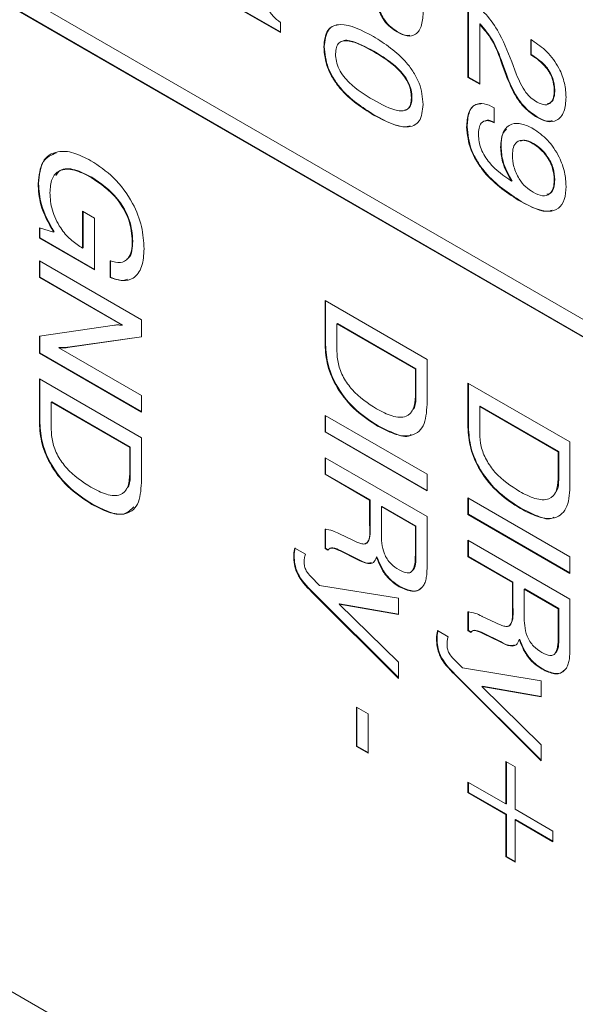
# Model space of a CAD drawing. Header units: millimetres. Extents: x 22 to 278, y 61 to 167.
# Tile 128 of 148: x 257.45 to 261.31, y 102.76 to 109.58. Entities that reach past the tile are written whole.
import ezdxf

# ---------------------------------------------------------------- set-up
doc = ezdxf.new("R2010")
doc.units = ezdxf.units.MM
doc.layers.get('0').update_dxf_attribs({"lineweight": 15})

msp = doc.modelspace()

# ---------------------------------------------------------------- linework, layer by layer
for p, q in [((239.5246, 120.104), (264.5209, 105.674)), ((264.5209, 105.5515), (239.5246, 119.9815)), ((264.5244, 105.5535), (239.5282, 119.9835)), ((239.5246, 113.1634), (264.5209, 98.7334)), ((259.2611, 109.4866), (258.5812, 109.8791)), ((259.2611, 109.4907), (258.5847, 109.8812)), ((260.5611, 109.1758), (260.5611, 109.7097)), ((260.5646, 109.1779), (260.5646, 109.7077)), ((259.2611, 109.5571), (259.2611, 109.4866)), ((260.6462, 109.5462), (260.6426, 109.5442)), ((260.6426, 109.5442), (260.6426, 109.1287)), ((260.0735, 109.4928), (260.07, 109.4907)), ((259.5656, 109.389), (259.562, 109.387)), ((260.9962, 109.4376), (261.008, 109.4308)), ((260.9962, 109.3329), (260.9962, 109.4376)), ((260.9997, 109.3349), (260.9997, 109.4355)), ((259.9094, 109.3572), (259.9058, 109.3552)), ((260.9997, 109.3349), (260.9962, 109.3329)), ((261.0041, 109.3283), (260.9962, 109.3329)), ((261.0077, 109.3304), (260.9997, 109.3349)), ((261.0077, 109.3304), (261.0041, 109.3283)), ((260.8003, 109.2726), (260.7968, 109.2706)), ((260.8259, 109.1886), (260.7968, 109.2706)), ((260.8295, 109.1907), (260.8003, 109.2726)), ((260.8642, 109.2835), (260.8958, 109.2)), ((260.5646, 109.1779), (260.5611, 109.1758)), ((260.6426, 109.1287), (260.5611, 109.1758)), ((260.6426, 109.1328), (260.5646, 109.1779)), ((260.8295, 109.1907), (260.8259, 109.1886)), ((260.173, 109.0376), (260.1694, 109.0355)), ((261.1629, 109.0898), (261.1594, 109.0877)), ((260.7424, 108.9665), (260.7424, 108.8618)), ((259.9094, 108.9176), (259.9058, 108.9155)), ((261.0429, 108.9017), (261.0394, 108.8997)), ((260.5555, 108.8342), (260.552, 108.8322)), ((260.7912, 108.6957), (260.7877, 108.6936)), ((261.0153, 108.7188), (261.0118, 108.7167)), ((257.5857, 108.4421), (257.5821, 108.4401)), ((257.9533, 108.4854), (257.9497, 108.4834)), ((260.867, 108.4589), (260.8635, 108.4569)), ((261.1629, 108.4677), (261.1594, 108.4657)), ((260.9302, 108.3178), (260.9267, 108.3157)), ((257.8904, 108.2495), (257.972, 108.2024)), ((257.8904, 107.9942), (257.8904, 108.2495)), ((257.8939, 107.9963), (257.8939, 108.2475)), ((257.972, 108.2024), (257.972, 107.8424)), ((257.5912, 108.0622), (257.5912, 108.1352)), ((257.5912, 108.1352), (257.6898, 108.1035)), ((257.5947, 108.0643), (257.5947, 108.134)), ((257.6933, 108.1055), (257.6898, 108.1035)), ((257.5947, 108.0643), (257.5912, 108.0622)), ((257.972, 107.8424), (257.5912, 108.0622)), ((257.972, 107.8465), (257.5947, 108.0643)), ((258.2384, 108.0423), (258.2349, 108.0402)), ((257.8816, 107.9993), (257.8904, 107.9942)), ((257.8939, 107.9963), (257.8904, 107.9942)), ((257.5912, 107.9052), (258.2983, 107.497)), ((257.5912, 107.7901), (257.5912, 107.9052)), ((257.5947, 107.7921), (257.5947, 107.9032)), ((258.0807, 107.7901), (258.0807, 107.9053)), ((258.0843, 107.7921), (258.0843, 107.9073)), ((257.5947, 107.7921), (257.5912, 107.7901)), ((258.1643, 107.4592), (257.5912, 107.7901)), ((258.1679, 107.4612), (257.5947, 107.7921)), ((258.0843, 107.7921), (258.0807, 107.7901)), ((259.5711, 107.6311), (260.2782, 107.2229)), ((259.5711, 107.3244), (259.5711, 107.6311)), ((259.5746, 107.3265), (259.5746, 107.6291)), ((258.2983, 107.497), (258.2983, 107.3791)), ((259.6562, 107.4709), (259.6527, 107.4689)), ((260.1966, 107.1549), (259.6527, 107.4689)), ((259.6527, 107.4689), (259.6527, 107.2822)), ((260.2002, 107.1569), (259.6562, 107.4709)), ((257.5912, 107.3834), (258.112, 107.4608)), ((258.1679, 107.4612), (258.1643, 107.4592)), ((257.5912, 107.2666), (257.5912, 107.3834)), ((257.5947, 107.2687), (257.5947, 107.3839)), ((258.2983, 107.3791), (257.7847, 107.3049)), ((258.2983, 107.3806), (257.7882, 107.307)), ((257.5947, 107.2687), (257.5912, 107.2666)), ((258.2983, 106.8584), (257.5912, 107.2666)), ((258.2983, 106.8625), (257.5947, 107.2687)), ((257.7287, 107.3065), (257.7252, 107.3044)), ((257.7252, 107.3044), (258.2983, 106.9736)), ((257.7882, 107.307), (257.7847, 107.3049)), ((259.5746, 107.3265), (259.5711, 107.3244)), ((260.2782, 107.2229), (260.2782, 106.9118)), ((260.2002, 107.1569), (260.1966, 107.1549)), ((260.1966, 106.9682), (260.1966, 107.1549)), ((260.2002, 106.9703), (260.2002, 107.1569)), ((257.5912, 107.0887), (258.2983, 106.6805)), ((257.5912, 106.782), (257.5912, 107.0887)), ((257.5947, 106.784), (257.5947, 107.0866)), ((260.5611, 107.0596), (261.2682, 106.6514)), ((260.5611, 106.7529), (260.5611, 107.0596)), ((260.5646, 106.755), (260.5646, 107.0576)), ((257.6763, 106.9285), (257.6728, 106.9264)), ((257.6728, 106.9264), (257.6728, 106.7398)), ((258.2167, 106.6124), (257.6728, 106.9264)), ((258.2203, 106.6144), (257.6763, 106.9285)), ((258.2983, 106.9736), (258.2983, 106.8584)), ((260.2002, 106.9703), (260.1966, 106.9682)), ((260.6462, 106.8994), (260.6426, 106.8974)), ((261.1866, 106.5834), (260.6426, 106.8974)), ((260.6426, 106.8974), (260.6426, 106.7107)), ((261.1901, 106.5854), (260.6462, 106.8994)), ((259.5711, 106.8355), (260.2782, 106.4273)), ((259.5711, 106.7204), (259.5711, 106.8355)), ((259.5746, 106.7224), (259.5746, 106.8335)), ((257.5947, 106.784), (257.5912, 106.782)), ((259.5746, 106.7224), (259.5711, 106.7204)), ((260.2782, 106.3122), (259.5711, 106.7204)), ((260.2782, 106.3162), (259.5746, 106.7224)), ((259.9385, 106.7636), (259.935, 106.7615)), ((260.5646, 106.755), (260.5611, 106.7529)), ((258.2983, 106.6805), (258.2983, 106.3693)), ((261.2682, 106.6514), (261.2682, 106.3403)), ((258.2203, 106.6144), (258.2167, 106.6124)), ((258.2167, 106.4258), (258.2167, 106.6124)), ((258.2203, 106.4278), (258.2203, 106.6144)), ((261.1901, 106.5854), (261.1866, 106.5834)), ((261.1866, 106.3967), (261.1866, 106.5834)), ((261.1901, 106.3988), (261.1901, 106.5854)), ((259.5711, 106.4272), (259.5711, 106.5424)), ((259.5711, 106.5424), (260.2782, 106.1342)), ((259.5746, 106.4293), (259.5746, 106.5404)), ((258.2203, 106.4278), (258.2167, 106.4258)), ((259.5746, 106.4293), (259.5711, 106.4272)), ((259.8793, 106.2493), (259.5711, 106.4272)), ((259.8829, 106.2513), (259.5746, 106.4293)), ((260.2782, 106.4273), (260.2782, 106.3122)), ((261.1901, 106.3988), (261.1866, 106.3967)), ((259.8829, 106.2513), (259.8793, 106.2493)), ((259.8793, 106.0776), (259.8793, 106.2493)), ((259.8829, 106.0796), (259.8829, 106.2513)), ((260.5611, 106.264), (261.2682, 105.8558)), ((260.5611, 106.1489), (260.5611, 106.264)), ((260.5646, 106.1509), (260.5646, 106.262)), ((257.9586, 106.2211), (257.9551, 106.2191)), ((259.9645, 106.2054), (259.9609, 106.2034)), ((259.9609, 106.2034), (259.9609, 106.0221)), ((260.1966, 106.0673), (259.9609, 106.2034)), ((260.2002, 106.0693), (259.9645, 106.2054)), ((260.9285, 106.1921), (260.925, 106.19)), ((260.2782, 106.1342), (260.2782, 105.8214)), ((260.5646, 106.1509), (260.5611, 106.1489)), ((261.2682, 105.7407), (260.5611, 106.1489)), ((261.2682, 105.7448), (260.5646, 106.1509)), ((259.5711, 105.9143), (259.5711, 106.0471)), ((259.5746, 105.9163), (259.5746, 106.0491)), ((259.8829, 106.0796), (259.8793, 106.0776)), ((260.2002, 106.0693), (260.1966, 106.0673)), ((260.1966, 105.886), (260.1966, 106.0673)), ((260.2002, 105.8881), (260.2002, 106.0693)), ((259.6673, 106.0166), (259.6703, 106.0149)), ((259.6703, 106.0149), (259.764, 105.9704)), ((260.5611, 105.8558), (260.5611, 105.9709)), ((260.5611, 105.9709), (261.2682, 105.5627)), ((260.5646, 105.8578), (260.5646, 105.9689)), ((259.3606, 105.9161), (259.4344, 105.8735)), ((259.5746, 105.9163), (259.5711, 105.9143)), ((259.5911, 105.9028), (259.5711, 105.9143)), ((259.5938, 105.9053), (259.5746, 105.9163)), ((259.6782, 105.8988), (259.6747, 105.8967)), ((259.7969, 105.8404), (259.6782, 105.8988)), ((259.3571, 105.8627), (259.3535, 105.8606)), ((259.7934, 105.8383), (259.6747, 105.8967)), ((259.7969, 105.8404), (259.7934, 105.8383)), ((259.9299, 105.8557), (259.9264, 105.8536)), ((260.2002, 105.8881), (260.1966, 105.886)), ((260.5646, 105.8578), (260.5611, 105.8558)), ((260.8693, 105.6778), (260.5611, 105.8558)), ((260.8728, 105.6799), (260.5646, 105.8578)), ((261.2682, 105.8558), (261.2682, 105.7407)), ((259.4722, 105.719), (259.5334, 105.6575)), ((259.5334, 105.6575), (260.0788, 105.5689)), ((260.0888, 105.6509), (260.0853, 105.6489)), ((260.8728, 105.6799), (260.8693, 105.6778)), ((260.8693, 105.5061), (260.8693, 105.6778)), ((260.8728, 105.5081), (260.8728, 105.6799)), ((260.9544, 105.6339), (260.9509, 105.6319)), ((260.9509, 105.6319), (260.9509, 105.4506)), ((261.1866, 105.4958), (260.9509, 105.6319)), ((261.1901, 105.4978), (260.9544, 105.6339)), ((259.4829, 105.6134), (259.4793, 105.6113)), ((260.0788, 105.014), (259.4793, 105.6113)), ((260.0788, 105.0196), (259.4829, 105.6134)), ((260.0788, 105.5689), (260.0788, 105.4568)), ((261.2682, 105.5627), (261.2682, 105.25)), ((259.6718, 105.5305), (259.6683, 105.5284)), ((260.0788, 105.4568), (259.6683, 105.5284)), ((259.6683, 105.5284), (260.0788, 105.1261)), ((260.0788, 105.4595), (259.6718, 105.5305)), ((260.8728, 105.5081), (260.8693, 105.5061)), ((261.1901, 105.4978), (261.1866, 105.4958)), ((261.1866, 105.3146), (261.1866, 105.4958)), ((261.1901, 105.3166), (261.1901, 105.4978)), ((260.5611, 105.3428), (260.5611, 105.4756)), ((260.5646, 105.3448), (260.5646, 105.4777)), ((260.6572, 105.4451), (260.6602, 105.4434)), ((260.6602, 105.4434), (260.754, 105.3989)), ((260.347, 105.2912), (260.3435, 105.2891)), ((260.3506, 105.3446), (260.4244, 105.302)), ((260.5646, 105.3448), (260.5611, 105.3428)), ((260.581, 105.3313), (260.5611, 105.3428)), ((260.5837, 105.3338), (260.5646, 105.3448)), ((260.6681, 105.3273), (260.6646, 105.3252)), ((260.7833, 105.2668), (260.6646, 105.3252)), ((260.7868, 105.2689), (260.6681, 105.3273)), ((260.9198, 105.2842), (260.9163, 105.2822)), ((261.1901, 105.3166), (261.1866, 105.3146)), ((260.7868, 105.2689), (260.7833, 105.2668)), ((260.0788, 105.1261), (260.0788, 105.014)), ((260.4622, 105.1475), (260.5234, 105.086)), ((260.5234, 105.086), (261.0687, 104.9974)), ((260.4728, 105.0419), (260.4693, 105.0399)), ((261.0687, 104.4426), (260.4693, 105.0399)), ((261.0687, 104.4481), (260.4728, 105.0419)), ((261.0788, 105.0794), (261.0752, 105.0774)), ((260.6618, 104.959), (260.6582, 104.9569)), ((261.0687, 104.8853), (260.6582, 104.9569)), ((260.6582, 104.9569), (261.0687, 104.5546)), ((261.0687, 104.888), (260.6618, 104.959)), ((261.0687, 104.9974), (261.0687, 104.8853)), ((259.7887, 104.8151), (259.8703, 104.768)), ((259.7887, 104.5429), (259.7887, 104.8151)), ((259.7922, 104.545), (259.7922, 104.8131)), ((259.8703, 104.768), (259.8703, 104.4958)), ((259.7922, 104.545), (259.7887, 104.5429)), ((259.8703, 104.4958), (259.7887, 104.5429)), ((259.8703, 104.4999), (259.7922, 104.545)), ((261.0687, 104.5546), (261.0687, 104.4426)), ((260.824, 104.4373), (260.8874, 104.4007)), ((260.824, 104.1442), (260.824, 104.4373)), ((260.8275, 104.1462), (260.8275, 104.4353)), ((260.8874, 104.4007), (260.8874, 104.1076)), ((260.5611, 104.296), (260.824, 104.1442)), ((260.5611, 104.2227), (260.5611, 104.296)), ((260.5646, 104.2247), (260.5646, 104.2939)), ((260.5646, 104.2247), (260.5611, 104.2227)), ((260.824, 104.0709), (260.5611, 104.2227)), ((260.8275, 104.0729), (260.5646, 104.2247)), ((260.8275, 104.1462), (260.824, 104.1442)), ((260.8275, 104.0729), (260.824, 104.0709)), ((260.824, 103.7778), (260.824, 104.0709)), ((260.8275, 103.7798), (260.8275, 104.0729)), ((260.8874, 104.1076), (261.1503, 103.9558)), ((260.891, 104.0363), (260.8874, 104.0343)), ((260.8874, 104.0343), (260.8874, 103.7412)), ((261.1503, 103.8825), (260.8874, 104.0343)), ((261.1503, 103.8866), (260.891, 104.0363)), ((261.1503, 103.9558), (261.1503, 103.8825)), ((260.8275, 103.7798), (260.824, 103.7778)), ((260.8874, 103.7412), (260.824, 103.7778)), ((260.8874, 103.7452), (260.8275, 103.7798))]:
    msp.add_line(p, q)
for points, knots in [([(259.1342, 109.8321), (259.1353, 109.8054), (259.1375, 109.7523), (259.1608, 109.6688), (259.2084, 109.5983), (259.2435, 109.5709), (259.2611, 109.5571)], [0, 0, 0, 0, 0.281056, 0.560319, 0.779649, 1, 1, 1, 1]), ([(260.07, 109.4907), (260.0544, 109.5008), (260.0231, 109.5209), (259.9696, 109.5774), (259.9477, 109.6301), (259.9343, 109.6623)], [0, 0, 0, 0, 0.281418, 0.562234, 1, 1, 1, 1]), ([(260.0735, 109.4928), (260.0579, 109.5028), (260.0267, 109.523), (259.9731, 109.5794), (259.9512, 109.6322), (259.9378, 109.6643)], [0, 0, 0, 0, 0.281418, 0.562234, 1, 1, 1, 1]), ([(260.5666, 109.7065), (260.6034, 109.6821), (260.6769, 109.6332), (260.7884, 109.4795), (260.8354, 109.3579), (260.8642, 109.2835)], [0, 0, 0, 0, 0.279996, 0.559198, 1, 1, 1, 1]), ([(260.251, 109.6358), (260.2494, 109.6022), (260.2463, 109.5351), (260.2066, 109.4698), (260.1407, 109.4561), (260.0936, 109.4792), (260.07, 109.4907)], [0, 0, 0, 0, 0.280903, 0.56016, 0.779706, 1, 1, 1, 1]), ([(259.562, 109.387), (259.5666, 109.4303), (259.5736, 109.4955), (259.6261, 109.5352), (259.7248, 109.5538), (259.8254, 109.5016), (259.9058, 109.4599)], [0, 0, 0, 0, 0.249143, 0.374733, 0.500472, 1, 1, 1, 1]), ([(259.5656, 109.389), (259.5703, 109.4319), (259.5775, 109.4965), (259.6233, 109.5345), (259.6494, 109.5381), (259.6588, 109.5394)], [0, 0, 0, 0, 0.558832, 0.840532, 1, 1, 1, 1]), ([(260.7968, 109.2706), (260.7767, 109.3271), (260.741, 109.4277), (260.6726, 109.5088), (260.6426, 109.5442)], [0, 0, 0, 0, 0.5626058, 1, 1, 1, 1]), ([(260.8003, 109.2726), (260.7802, 109.3292), (260.7446, 109.4298), (260.6761, 109.5108), (260.6462, 109.5462)], [0, 0, 0, 0, 0.5626058, 1, 1, 1, 1]), ([(259.9058, 109.4599), (259.9864, 109.4086), (260.0872, 109.3444), (260.1865, 109.212), (260.2392, 109.1114), (260.2463, 109.038), (260.251, 108.9892)], [0, 0, 0, 0, 0.499613, 0.625369, 0.750951, 1, 1, 1, 1]), ([(260.1594, 109.4692), (260.1539, 109.4677), (260.1294, 109.4612), (260.0979, 109.479), (260.0735, 109.4928)], [0, 0, 0, 0, 0.223995, 1, 1, 1, 1]), ([(259.9058, 108.9155), (259.8253, 108.9669), (259.7244, 109.0313), (259.6256, 109.1643), (259.5734, 109.265), (259.5666, 109.3383), (259.562, 109.387)], [0, 0, 0, 0, 0.4994379, 0.6251797, 0.7507906, 1, 1, 1, 1]), ([(259.9094, 108.9176), (259.8288, 108.969), (259.7279, 109.0333), (259.6291, 109.1663), (259.5769, 109.2671), (259.5701, 109.3403), (259.5656, 109.389)], [0, 0, 0, 0, 0.4994379, 0.6251797, 0.7507906, 1, 1, 1, 1]), ([(259.9058, 109.3552), (259.8488, 109.3866), (259.7775, 109.4259), (259.6994, 109.4322), (259.6666, 109.4192), (259.6465, 109.3863), (259.6446, 109.3548), (259.6436, 109.3391)], [0, 0, 0, 0, 0.4998945, 0.6251522, 0.7500763, 0.8748793, 1, 1, 1, 1]), ([(259.9094, 109.3572), (259.8533, 109.3868), (259.7831, 109.4239), (259.7125, 109.4358), (259.7002, 109.43), (259.6983, 109.4291)], [0, 0, 0, 0, 0.77226, 0.965764, 1, 1, 1, 1]), ([(261.008, 109.4308), (261.0423, 109.4081), (261.1107, 109.3629), (261.1924, 109.2503), (261.2356, 109.1343), (261.2392, 109.0703), (261.241, 109.0382)], [0, 0, 0, 0, 0.280451, 0.559362, 0.779308, 1, 1, 1, 1]), ([(259.6436, 109.3391), (259.6445, 109.3222), (259.6464, 109.2885), (259.6662, 109.2323), (259.6991, 109.1813), (259.7774, 109.0976), (259.8488, 109.0546), (259.9058, 109.0202)], [0, 0, 0, 0, 0.1251067, 0.2499673, 0.374902, 0.5001477, 1, 1, 1, 1]), ([(260.1694, 109.0355), (260.1685, 109.0524), (260.1665, 109.0863), (260.1462, 109.1426), (260.1131, 109.1936), (260.0346, 109.2775), (259.963, 109.3207), (259.9058, 109.3552)], [0, 0, 0, 0, 0.12508, 0.249871, 0.374795, 0.50005, 1, 1, 1, 1]), ([(260.173, 109.0376), (260.172, 109.0545), (260.17, 109.0883), (260.1497, 109.1447), (260.1166, 109.1956), (260.0381, 109.2795), (259.9666, 109.3227), (259.9094, 109.3572)], [0, 0, 0, 0, 0.12508, 0.249871, 0.374795, 0.50005, 1, 1, 1, 1]), ([(261.1594, 109.0877), (261.1571, 109.114), (261.1525, 109.1665), (261.094, 109.267), (261.0382, 109.3051), (261.0041, 109.3283)], [0, 0, 0, 0, 0.280567, 0.560264, 1, 1, 1, 1]), ([(261.1629, 109.0898), (261.1606, 109.1161), (261.156, 109.1686), (261.0975, 109.2691), (261.0418, 109.3071), (261.0077, 109.3304)], [0, 0, 0, 0, 0.280567, 0.560264, 1, 1, 1, 1]), ([(261.0394, 108.8997), (261.014, 108.9167), (260.9631, 108.9507), (260.8819, 109.0521), (260.8472, 109.1369), (260.8259, 109.1886)], [0, 0, 0, 0, 0.280291, 0.560216, 1, 1, 1, 1]), ([(261.0429, 108.9017), (261.0175, 108.9188), (260.9666, 108.9528), (260.8855, 109.0542), (260.8507, 109.1389), (260.8295, 109.1907)], [0, 0, 0, 0, 0.280291, 0.560216, 1, 1, 1, 1]), ([(260.8958, 109.2), (260.9151, 109.1551), (260.9422, 109.0924), (260.9997, 109.0304), (261.0266, 109.0128), (261.0401, 109.004)], [0, 0, 0, 0, 0.558127, 0.779013, 1, 1, 1, 1]), ([(259.9058, 109.0202), (259.963, 108.9887), (260.0346, 108.9493), (260.1134, 108.942), (260.1464, 108.955), (260.1666, 108.988), (260.1685, 109.0197), (260.1694, 109.0355)], [0, 0, 0, 0, 0.499905, 0.625167, 0.750088, 0.874873, 1, 1, 1, 1]), ([(260.1217, 108.9493), (260.131, 108.952), (260.1517, 108.9579), (260.17, 108.9904), (260.172, 109.0218), (260.173, 109.0376)], [0, 0, 0, 0, 0.289921, 0.644475, 1, 1, 1, 1]), ([(261.241, 109.0382), (261.2386, 109.003), (261.234, 108.933), (261.184, 108.8741), (261.1138, 108.8636), (261.0642, 108.8876), (261.0394, 108.8997)], [0, 0, 0, 0, 0.28044, 0.559681, 0.779592, 1, 1, 1, 1]), ([(261.0401, 109.004), (261.059, 108.9953), (261.0968, 108.978), (261.1373, 108.9978), (261.1569, 109.038), (261.1586, 109.0711), (261.1594, 109.0877)], [0, 0, 0, 0, 0.2796101, 0.558548, 0.779048, 1, 1, 1, 1]), ([(261.113, 108.9943), (261.1228, 108.997), (261.1446, 109.0029), (261.1602, 109.0407), (261.162, 109.0734), (261.1629, 109.0898)], [0, 0, 0, 0, 0.290051, 0.644662, 1, 1, 1, 1]), ([(260.251, 108.9892), (260.2463, 108.9458), (260.2393, 108.8804), (260.1869, 108.84), (260.0876, 108.8215), (259.9866, 108.8738), (259.9058, 108.9155)], [0, 0, 0, 0, 0.249141, 0.374724, 0.500475, 1, 1, 1, 1]), ([(260.552, 108.8322), (260.554, 108.8658), (260.5581, 108.9328), (260.6041, 108.9912), (260.6715, 109.0009), (260.7187, 108.978), (260.7424, 108.9665)], [0, 0, 0, 0, 0.280577, 0.559701, 0.779575, 1, 1, 1, 1]), ([(260.5555, 108.8342), (260.5578, 108.8673), (260.5622, 108.9333), (260.6004, 108.9907), (260.6386, 108.992), (260.6504, 108.9924)], [0, 0, 0, 0, 0.410234, 0.818343, 1, 1, 1, 1]), ([(260.1614, 108.84), (260.1543, 108.8383), (260.083, 108.8211), (259.9916, 108.8719), (259.9094, 108.9176)], [0, 0, 0, 0, 0.099993, 1, 1, 1, 1]), ([(261.146, 108.877), (261.1361, 108.8748), (261.1059, 108.868), (261.0683, 108.8881), (261.0429, 108.9017)], [0, 0, 0, 0, 0.324555, 1, 1, 1, 1]), ([(260.9267, 108.3157), (260.8389, 108.3725), (260.729, 108.4437), (260.6223, 108.5895), (260.5653, 108.699), (260.5573, 108.779), (260.552, 108.8322)], [0, 0, 0, 0, 0.499343, 0.62518, 0.750854, 1, 1, 1, 1]), ([(260.9302, 108.3178), (260.8424, 108.3746), (260.7325, 108.4457), (260.6259, 108.5915), (260.5688, 108.701), (260.5608, 108.781), (260.5555, 108.8342)], [0, 0, 0, 0, 0.499343, 0.62518, 0.750854, 1, 1, 1, 1]), ([(260.7424, 108.8618), (260.7248, 108.8695), (260.6897, 108.8848), (260.6526, 108.8649), (260.6357, 108.826), (260.6343, 108.7951), (260.6336, 108.7797)], [0, 0, 0, 0, 0.279747, 0.558512, 0.77895, 1, 1, 1, 1]), ([(260.7459, 108.8638), (260.7275, 108.8733), (260.7032, 108.8858), (260.6871, 108.876), (260.6832, 108.8736)], [0, 0, 0, 0, 0.760061, 1, 1, 1, 1]), ([(260.7877, 108.6936), (260.7908, 108.7305), (260.7969, 108.8042), (260.8568, 108.8578), (260.934, 108.8602), (260.9864, 108.834), (261.0126, 108.8209)], [0, 0, 0, 0, 0.279949, 0.559125, 0.779309, 1, 1, 1, 1]), ([(260.6336, 108.7797), (260.6367, 108.747), (260.6414, 108.6978), (260.6764, 108.6301), (260.7426, 108.5407), (260.8098, 108.4941), (260.8635, 108.4569)], [0, 0, 0, 0, 0.2488654, 0.3743622, 0.5000119, 1, 1, 1, 1]), ([(260.7912, 108.6957), (260.7921, 108.7353), (260.7934, 108.7881), (260.8223, 108.8106), (260.8295, 108.8162)], [0, 0, 0, 0, 0.751389, 1, 1, 1, 1]), ([(261.0126, 108.8209), (261.0471, 108.7974), (261.1158, 108.7503), (261.1941, 108.6335), (261.2356, 108.5177), (261.2392, 108.4534), (261.241, 108.4212)], [0, 0, 0, 0, 0.27995, 0.559068, 0.779241, 1, 1, 1, 1]), ([(260.8635, 108.4569), (260.8388, 108.5019), (260.7945, 108.5826), (260.7898, 108.6596), (260.7877, 108.6936)], [0, 0, 0, 0, 0.558275, 1, 1, 1, 1]), ([(260.867, 108.4589), (260.8423, 108.504), (260.7981, 108.5846), (260.7933, 108.6617), (260.7912, 108.6957)], [0, 0, 0, 0, 0.558275, 1, 1, 1, 1]), ([(261.0118, 108.7167), (260.9906, 108.727), (260.9484, 108.7474), (260.899, 108.7341), (260.8727, 108.6931), (260.8704, 108.6562), (260.8693, 108.6377)], [0, 0, 0, 0, 0.2802732, 0.5592722, 0.7793004, 1, 1, 1, 1]), ([(261.0153, 108.7188), (260.9935, 108.7304), (260.9598, 108.7484), (260.9346, 108.7383), (260.9256, 108.7348)], [0, 0, 0, 0, 0.645313, 1, 1, 1, 1]), ([(261.1594, 108.4657), (261.1574, 108.492), (261.1535, 108.5446), (261.1138, 108.6246), (261.063, 108.6834), (261.0289, 108.7056), (261.0118, 108.7167)], [0, 0, 0, 0, 0.279985, 0.558971, 0.779234, 1, 1, 1, 1]), ([(261.1629, 108.4677), (261.161, 108.4941), (261.1571, 108.5467), (261.1173, 108.6267), (261.0665, 108.6854), (261.0324, 108.7076), (261.0153, 108.7188)], [0, 0, 0, 0, 0.279985, 0.558971, 0.779234, 1, 1, 1, 1]), ([(257.5821, 108.4401), (257.5882, 108.496), (257.6003, 108.6079), (257.7058, 108.6707), (257.8276, 108.6613), (257.908, 108.62), (257.9483, 108.5993)], [0, 0, 0, 0, 0.27927, 0.558399, 0.778964, 1, 1, 1, 1]), ([(257.5857, 108.4421), (257.5909, 108.4998), (257.6006, 108.6074), (257.6745, 108.6389), (257.7087, 108.6536)], [0, 0, 0, 0, 0.5359905, 1, 1, 1, 1]), ([(260.8693, 108.6377), (260.8709, 108.6113), (260.874, 108.5586), (260.9099, 108.4766), (260.9607, 108.4148), (260.9953, 108.3922), (261.0126, 108.3809)], [0, 0, 0, 0, 0.2804705, 0.5593282, 0.7792928, 1, 1, 1, 1]), ([(257.9483, 108.5993), (258.0018, 108.5642), (258.1084, 108.494), (258.2378, 108.3211), (258.3077, 108.1398), (258.3135, 108.0397), (258.3164, 107.9895)], [0, 0, 0, 0, 0.28051, 0.559455, 0.779383, 1, 1, 1, 1]), ([(257.9497, 108.4834), (257.9105, 108.5035), (257.8324, 108.5437), (257.7321, 108.5425), (257.6714, 108.4794), (257.6663, 108.411), (257.6637, 108.3768)], [0, 0, 0, 0, 0.280945, 0.560274, 0.779826, 1, 1, 1, 1]), ([(257.9533, 108.4854), (257.9145, 108.505), (257.8373, 108.544), (257.743, 108.5499), (257.7135, 108.51), (257.7042, 108.4973)], [0, 0, 0, 0, 0.407186, 0.812032, 1, 1, 1, 1]), ([(257.6898, 108.1035), (257.6545, 108.1675), (257.5912, 108.2822), (257.5849, 108.3917), (257.5821, 108.4401)], [0, 0, 0, 0, 0.558199, 1, 1, 1, 1]), ([(257.6933, 108.1055), (257.658, 108.1695), (257.5947, 108.2843), (257.5884, 108.3938), (257.5857, 108.4421)], [0, 0, 0, 0, 0.558199, 1, 1, 1, 1]), ([(258.2349, 108.0402), (258.231, 108.0886), (258.2234, 108.1851), (258.1162, 108.3717), (258.0129, 108.441), (257.9497, 108.4834)], [0, 0, 0, 0, 0.280722, 0.560128, 1, 1, 1, 1]), ([(258.2384, 108.0423), (258.2346, 108.0906), (258.2269, 108.1871), (258.1198, 108.3737), (258.0164, 108.443), (257.9533, 108.4854)], [0, 0, 0, 0, 0.280722, 0.560128, 1, 1, 1, 1]), ([(261.241, 108.4212), (261.2391, 108.3894), (261.2353, 108.326), (261.1925, 108.2624), (261.0916, 108.2334), (260.9946, 108.2818), (260.9267, 108.3157)], [0, 0, 0, 0, 0.187322, 0.37406, 0.561042, 1, 1, 1, 1]), ([(261.0126, 108.3809), (261.0347, 108.3703), (261.0786, 108.3491), (261.1298, 108.364), (261.1561, 108.4078), (261.1583, 108.4464), (261.1594, 108.4657)], [0, 0, 0, 0, 0.280163, 0.559091, 0.779276, 1, 1, 1, 1]), ([(261.1083, 108.3669), (261.117, 108.3682), (261.1402, 108.3718), (261.1592, 108.4109), (261.1617, 108.4487), (261.1629, 108.4677)], [0, 0, 0, 0, 0.2274697, 0.6132625, 1, 1, 1, 1]), ([(257.6637, 108.3768), (257.6664, 108.3375), (257.6718, 108.259), (257.7292, 108.1386), (257.8048, 108.0493), (257.856, 108.016), (257.8816, 107.9993)], [0, 0, 0, 0, 0.280188, 0.559158, 0.779256, 1, 1, 1, 1]), ([(261.1457, 108.2573), (261.1388, 108.2549), (261.0802, 108.2337), (261.0005, 108.2784), (260.9302, 108.3178)], [0, 0, 0, 0, 0.117722, 1, 1, 1, 1]), ([(258.0807, 107.9053), (258.1056, 107.8984), (258.1552, 107.8847), (258.2066, 107.9164), (258.2316, 107.9728), (258.2338, 108.0177), (258.2349, 108.0402)], [0, 0, 0, 0, 0.279948, 0.559003, 0.779281, 1, 1, 1, 1]), ([(258.1965, 107.9195), (258.2009, 107.9216), (258.2201, 107.9309), (258.2342, 107.9763), (258.237, 108.0203), (258.2384, 108.0423)], [0, 0, 0, 0, 0.129732, 0.564432, 1, 1, 1, 1]), ([(258.3164, 107.9895), (258.3138, 107.9463), (258.3086, 107.8601), (258.2523, 107.7818), (258.1702, 107.7603), (258.1106, 107.7801), (258.0807, 107.7901)], [0, 0, 0, 0, 0.280365, 0.559624, 0.779576, 1, 1, 1, 1]), ([(258.2041, 107.7787), (258.1935, 107.7751), (258.159, 107.7633), (258.1149, 107.7803), (258.0843, 107.7921)], [0, 0, 0, 0, 0.306854, 1, 1, 1, 1]), ([(258.112, 107.4608), (258.1215, 107.4614), (258.1384, 107.4625), (258.1564, 107.4602), (258.1643, 107.4592)], [0, 0, 0, 0, 0.559938, 1, 1, 1, 1]), ([(257.7847, 107.3049), (257.774, 107.3036), (257.7549, 107.3013), (257.7343, 107.3035), (257.7252, 107.3044)], [0, 0, 0, 0, 0.560126, 1, 1, 1, 1]), ([(257.7882, 107.307), (257.7775, 107.3057), (257.7585, 107.3034), (257.7378, 107.3055), (257.7287, 107.3065)], [0, 0, 0, 0, 0.560126, 1, 1, 1, 1]), ([(259.935, 106.7615), (259.8846, 106.7937), (259.7841, 106.858), (259.6554, 107.0099), (259.5802, 107.1817), (259.5741, 107.2768), (259.5711, 107.3244)], [0, 0, 0, 0, 0.2809357, 0.5601478, 0.7796631, 1, 1, 1, 1]), ([(259.9385, 106.7636), (259.8881, 106.7958), (259.7877, 106.86), (259.659, 107.012), (259.5837, 107.1837), (259.5777, 107.2788), (259.5746, 107.3265)], [0, 0, 0, 0, 0.2809357, 0.5601478, 0.7796631, 1, 1, 1, 1]), ([(259.6527, 107.2822), (259.6543, 107.2529), (259.6576, 107.1942), (259.6953, 107.0961), (259.7852, 106.9723), (259.869, 106.9186), (259.9278, 106.8809)], [0, 0, 0, 0, 0.187232, 0.373773, 0.560603, 1, 1, 1, 1]), ([(259.9278, 106.8809), (259.964, 106.8619), (260.0361, 106.824), (260.1315, 106.8168), (260.1899, 106.8731), (260.1944, 106.9365), (260.1966, 106.9682)], [0, 0, 0, 0, 0.281177, 0.56059, 0.779794, 1, 1, 1, 1]), ([(260.1713, 106.8678), (260.1764, 106.8722), (260.1995, 106.892), (260.1999, 106.9361), (260.2002, 106.9703)], [0, 0, 0, 0, 0.222713, 1, 1, 1, 1]), ([(260.2782, 106.9118), (260.2742, 106.8573), (260.2663, 106.7486), (260.1686, 106.682), (260.0496, 106.7014), (259.9732, 106.7415), (259.935, 106.7615)], [0, 0, 0, 0, 0.280047, 0.558115, 0.77872, 1, 1, 1, 1]), ([(257.9551, 106.2191), (257.9047, 106.2513), (257.8042, 106.3155), (257.6755, 106.4675), (257.6003, 106.6392), (257.5942, 106.7343), (257.5912, 106.782)], [0, 0, 0, 0, 0.280936, 0.560148, 0.779663, 1, 1, 1, 1]), ([(257.9586, 106.2211), (257.9082, 106.2533), (257.8078, 106.3176), (257.6791, 106.4695), (257.6038, 106.6413), (257.5978, 106.7364), (257.5947, 106.784)], [0, 0, 0, 0, 0.280936, 0.560148, 0.779663, 1, 1, 1, 1]), ([(257.6728, 106.7398), (257.6744, 106.7104), (257.6777, 106.6518), (257.7154, 106.5536), (257.8053, 106.4298), (257.8891, 106.3761), (257.9479, 106.3384)], [0, 0, 0, 0, 0.187232, 0.373773, 0.560603, 1, 1, 1, 1]), ([(260.1674, 106.7028), (260.1646, 106.7006), (260.1371, 106.679), (260.0504, 106.7081), (259.9759, 106.7451), (259.9385, 106.7636)], [0, 0, 0, 0, 0.0538593, 0.5262059, 1, 1, 1, 1]), ([(260.925, 106.19), (260.8746, 106.2223), (260.7741, 106.2865), (260.6454, 106.4384), (260.5701, 106.6102), (260.5641, 106.7053), (260.5611, 106.7529)], [0, 0, 0, 0, 0.2809357, 0.5601478, 0.7796631, 1, 1, 1, 1]), ([(260.9285, 106.1921), (260.8781, 106.2243), (260.7776, 106.2885), (260.6489, 106.4405), (260.5737, 106.6122), (260.5676, 106.7073), (260.5646, 106.755)], [0, 0, 0, 0, 0.2809357, 0.5601478, 0.7796631, 1, 1, 1, 1]), ([(260.6426, 106.7107), (260.6443, 106.6814), (260.6475, 106.6228), (260.6852, 106.5246), (260.7751, 106.4008), (260.8589, 106.3471), (260.9177, 106.3094)], [0, 0, 0, 0, 0.187232, 0.373773, 0.560603, 1, 1, 1, 1]), ([(257.9479, 106.3384), (257.9841, 106.3194), (258.0562, 106.2815), (258.1516, 106.2743), (258.21, 106.3306), (258.2145, 106.394), (258.2167, 106.4258)], [0, 0, 0, 0, 0.281177, 0.56059, 0.779794, 1, 1, 1, 1]), ([(258.1914, 106.3253), (258.1965, 106.3297), (258.2196, 106.3496), (258.22, 106.3936), (258.2203, 106.4278)], [0, 0, 0, 0, 0.222713, 1, 1, 1, 1]), ([(260.9177, 106.3094), (260.9539, 106.2904), (261.0261, 106.2525), (261.1215, 106.2453), (261.1798, 106.3016), (261.1843, 106.365), (261.1866, 106.3967)], [0, 0, 0, 0, 0.281177, 0.56059, 0.779794, 1, 1, 1, 1]), ([(261.1612, 106.2963), (261.1664, 106.3007), (261.1894, 106.3206), (261.1898, 106.3646), (261.1901, 106.3988)], [0, 0, 0, 0, 0.222713, 1, 1, 1, 1]), ([(258.2983, 106.3693), (258.2943, 106.3148), (258.2864, 106.2062), (258.1887, 106.1396), (258.0697, 106.1589), (257.9933, 106.199), (257.9551, 106.2191)], [0, 0, 0, 0, 0.280047, 0.558115, 0.77872, 1, 1, 1, 1]), ([(261.2682, 106.3403), (261.2642, 106.2858), (261.2563, 106.1772), (261.1586, 106.1105), (261.0395, 106.1299), (260.9632, 106.17), (260.925, 106.19)], [0, 0, 0, 0, 0.280047, 0.558115, 0.77872, 1, 1, 1, 1]), ([(258.2466, 106.2032), (258.2262, 106.1824), (258.183, 106.1384), (258.0722, 106.1624), (257.9965, 106.2015), (257.9586, 106.2211)], [0, 0, 0, 0, 0.308882, 0.653912, 1, 1, 1, 1]), ([(261.1573, 106.1313), (261.1545, 106.1291), (261.127, 106.1075), (261.0404, 106.1366), (260.9658, 106.1736), (260.9285, 106.1921)], [0, 0, 0, 0, 0.0538593, 0.5262059, 1, 1, 1, 1]), ([(259.5711, 106.0471), (259.5885, 106.0445), (259.6196, 106.0398), (259.6527, 106.0237), (259.6673, 106.0166)], [0, 0, 0, 0, 0.5584111, 1, 1, 1, 1]), ([(259.764, 105.9704), (259.7827, 105.9618), (259.8106, 105.9488), (259.8469, 105.9419), (259.8851, 105.9711), (259.8819, 106.0302), (259.8793, 106.0776)], [0, 0, 0, 0, 0.2510367, 0.3764297, 0.5003325, 1, 1, 1, 1]), ([(259.8473, 105.9475), (259.8479, 105.9474), (259.8572, 105.9463), (259.8871, 105.9773), (259.8848, 106.0341), (259.8829, 106.0796)], [0, 0, 0, 0, 0.014833, 0.210585, 1, 1, 1, 1]), ([(259.9609, 106.0221), (259.9617, 105.9747), (259.9627, 105.9155), (259.9997, 105.84), (260.0343, 105.797), (260.064, 105.7777), (260.0837, 105.7649)], [0, 0, 0, 0, 0.498678, 0.624062, 0.749559, 1, 1, 1, 1]), ([(259.3535, 105.8606), (259.354, 105.8716), (259.3548, 105.8913), (259.3588, 105.9085), (259.3606, 105.9161)], [0, 0, 0, 0, 0.559816, 1, 1, 1, 1]), ([(259.3571, 105.8627), (259.3575, 105.8737), (259.3583, 105.8933), (259.3624, 105.9105), (259.3642, 105.9181)], [0, 0, 0, 0, 0.559816, 1, 1, 1, 1]), ([(259.6747, 105.8967), (259.6568, 105.9053), (259.6319, 105.9172), (259.6024, 105.9171), (259.5949, 105.9075), (259.5911, 105.9028)], [0, 0, 0, 0, 0.560677, 0.780654, 1, 1, 1, 1]), ([(259.6782, 105.8988), (259.6604, 105.9071), (259.6357, 105.9187), (259.6085, 105.9197), (259.6025, 105.9127), (259.6003, 105.9102)], [0, 0, 0, 0, 0.62219, 0.866302, 1, 1, 1, 1]), ([(259.4793, 105.6113), (259.4398, 105.6519), (259.3848, 105.7085), (259.3552, 105.8049), (259.3541, 105.842), (259.3535, 105.8606)], [0, 0, 0, 0, 0.558543, 0.778654, 1, 1, 1, 1]), ([(259.4829, 105.6134), (259.4434, 105.654), (259.3883, 105.7105), (259.3588, 105.8069), (259.3576, 105.844), (259.3571, 105.8627)], [0, 0, 0, 0, 0.558543, 0.778654, 1, 1, 1, 1]), ([(259.4344, 105.8735), (259.4318, 105.8642), (259.4271, 105.8478), (259.4264, 105.8283), (259.4261, 105.8197)], [0, 0, 0, 0, 0.55992, 1, 1, 1, 1]), ([(259.9264, 105.8536), (259.9209, 105.8393), (259.91, 105.8108), (259.8585, 105.8059), (259.8181, 105.826), (259.7934, 105.8383)], [0, 0, 0, 0, 0.280007, 0.558276, 1, 1, 1, 1]), ([(259.8931, 105.8164), (259.8855, 105.8144), (259.8579, 105.8069), (259.8226, 105.8262), (259.7969, 105.8404)], [0, 0, 0, 0, 0.271803, 1, 1, 1, 1]), ([(260.0853, 105.6489), (260.0668, 105.6609), (260.0299, 105.6848), (259.9676, 105.7535), (259.942, 105.8157), (259.9264, 105.8536)], [0, 0, 0, 0, 0.281142, 0.561765, 1, 1, 1, 1]), ([(260.0888, 105.6509), (260.0703, 105.6629), (260.0334, 105.6869), (259.9711, 105.7555), (259.9455, 105.8177), (259.9299, 105.8557)], [0, 0, 0, 0, 0.281142, 0.561765, 1, 1, 1, 1]), ([(260.0837, 105.7649), (260.103, 105.7553), (260.1319, 105.7408), (260.1649, 105.7459), (260.1964, 105.7844), (260.1965, 105.8409), (260.1966, 105.886)], [0, 0, 0, 0, 0.249914, 0.375118, 0.500285, 1, 1, 1, 1]), ([(260.1761, 105.7605), (260.1786, 105.763), (260.2033, 105.7882), (260.2017, 105.8407), (260.2002, 105.8881)], [0, 0, 0, 0, 0.098127, 1, 1, 1, 1]), ([(259.4261, 105.8197), (259.4265, 105.8102), (259.4273, 105.7913), (259.4413, 105.7527), (259.4605, 105.7318), (259.4722, 105.719)], [0, 0, 0, 0, 0.281284, 0.561316, 1, 1, 1, 1]), ([(260.2782, 105.8214), (260.2781, 105.8008), (260.2778, 105.7668), (260.2747, 105.7213), (260.268, 105.6854), (260.2584, 105.6665), (260.2536, 105.6571)], [0, 0, 0, 0, 0.340201, 0.560299, 0.780167, 1, 1, 1, 1]), ([(260.2536, 105.6571), (260.2431, 105.6449), (260.2222, 105.6206), (260.1635, 105.612), (260.1149, 105.6349), (260.0853, 105.6489)], [0, 0, 0, 0, 0.280382, 0.560589, 1, 1, 1, 1]), ([(260.2357, 105.6394), (260.2316, 105.6351), (260.2166, 105.6194), (260.1664, 105.6151), (260.1182, 105.6373), (260.0888, 105.6509)], [0, 0, 0, 0, 0.128259, 0.4677, 1, 1, 1, 1]), ([(260.754, 105.3989), (260.7726, 105.3903), (260.8006, 105.3773), (260.8369, 105.3705), (260.875, 105.3996), (260.8718, 105.4587), (260.8693, 105.5061)], [0, 0, 0, 0, 0.251037, 0.37643, 0.500333, 1, 1, 1, 1]), ([(260.8372, 105.376), (260.8379, 105.3759), (260.8472, 105.3748), (260.8771, 105.4058), (260.8747, 105.4626), (260.8728, 105.5081)], [0, 0, 0, 0, 0.014833, 0.210585, 1, 1, 1, 1]), ([(260.5611, 105.4756), (260.5784, 105.473), (260.6096, 105.4683), (260.6426, 105.4522), (260.6572, 105.4451)], [0, 0, 0, 0, 0.558411, 1, 1, 1, 1]), ([(260.9509, 105.4506), (260.9516, 105.4033), (260.9526, 105.344), (260.9896, 105.2685), (261.0242, 105.2255), (261.0539, 105.2062), (261.0737, 105.1934)], [0, 0, 0, 0, 0.498678, 0.624062, 0.749559, 1, 1, 1, 1]), ([(260.3435, 105.2891), (260.3439, 105.3001), (260.3447, 105.3198), (260.3488, 105.337), (260.3506, 105.3446)], [0, 0, 0, 0, 0.559816, 1, 1, 1, 1]), ([(260.4693, 105.0399), (260.4298, 105.0804), (260.3747, 105.137), (260.3452, 105.2334), (260.3441, 105.2705), (260.3435, 105.2891)], [0, 0, 0, 0, 0.558543, 0.778654, 1, 1, 1, 1]), ([(260.347, 105.2912), (260.3475, 105.3022), (260.3483, 105.3218), (260.3523, 105.339), (260.3541, 105.3466)], [0, 0, 0, 0, 0.559816, 1, 1, 1, 1]), ([(260.4728, 105.0419), (260.4333, 105.0825), (260.3783, 105.139), (260.3487, 105.2354), (260.3476, 105.2726), (260.347, 105.2912)], [0, 0, 0, 0, 0.558543, 0.778654, 1, 1, 1, 1]), ([(260.4244, 105.302), (260.4217, 105.2928), (260.417, 105.2763), (260.4163, 105.2568), (260.416, 105.2482)], [0, 0, 0, 0, 0.55992, 1, 1, 1, 1]), ([(260.6646, 105.3252), (260.6467, 105.3338), (260.6218, 105.3457), (260.5924, 105.3456), (260.5848, 105.336), (260.581, 105.3313)], [0, 0, 0, 0, 0.560677, 0.780654, 1, 1, 1, 1]), ([(260.6681, 105.3273), (260.6504, 105.3356), (260.6256, 105.3472), (260.5985, 105.3482), (260.5924, 105.3412), (260.5903, 105.3387)], [0, 0, 0, 0, 0.62219, 0.866302, 1, 1, 1, 1]), ([(261.0788, 105.0794), (261.0603, 105.0914), (261.0234, 105.1154), (260.961, 105.184), (260.9355, 105.2463), (260.9198, 105.2842)], [0, 0, 0, 0, 0.281142, 0.561765, 1, 1, 1, 1]), ([(261.0737, 105.1934), (261.0929, 105.1838), (261.1218, 105.1693), (261.1549, 105.1744), (261.1863, 105.2129), (261.1865, 105.2694), (261.1866, 105.3146)], [0, 0, 0, 0, 0.249914, 0.375118, 0.500285, 1, 1, 1, 1]), ([(261.1661, 105.189), (261.1685, 105.1915), (261.1933, 105.2167), (261.1916, 105.2692), (261.1901, 105.3166)], [0, 0, 0, 0, 0.098127, 1, 1, 1, 1]), ([(260.416, 105.2482), (260.4164, 105.2388), (260.4172, 105.2198), (260.4312, 105.1812), (260.4505, 105.1603), (260.4622, 105.1475)], [0, 0, 0, 0, 0.2812835, 0.5613162, 1, 1, 1, 1]), ([(260.9163, 105.2822), (260.9108, 105.2678), (260.8999, 105.2393), (260.8484, 105.2344), (260.8081, 105.2545), (260.7833, 105.2668)], [0, 0, 0, 0, 0.280007, 0.558276, 1, 1, 1, 1]), ([(260.883, 105.2449), (260.8755, 105.2429), (260.8478, 105.2354), (260.8125, 105.2548), (260.7868, 105.2689)], [0, 0, 0, 0, 0.271803, 1, 1, 1, 1]), ([(261.0752, 105.0774), (261.0568, 105.0894), (261.0198, 105.1133), (260.9575, 105.182), (260.9319, 105.2442), (260.9163, 105.2822)], [0, 0, 0, 0, 0.281142, 0.561765, 1, 1, 1, 1]), ([(261.2682, 105.25), (261.268, 105.2293), (261.2678, 105.1953), (261.2646, 105.1498), (261.2579, 105.1139), (261.2483, 105.095), (261.2435, 105.0856)], [0, 0, 0, 0, 0.340201, 0.560299, 0.780167, 1, 1, 1, 1]), ([(261.2435, 105.0856), (261.2331, 105.0734), (261.2122, 105.0491), (261.1534, 105.0405), (261.1049, 105.0634), (261.0752, 105.0774)], [0, 0, 0, 0, 0.280382, 0.560589, 1, 1, 1, 1]), ([(261.2257, 105.0679), (261.2216, 105.0636), (261.2066, 105.0479), (261.1564, 105.0436), (261.1082, 105.0658), (261.0788, 105.0794)], [0, 0, 0, 0, 0.128259, 0.4677, 1, 1, 1, 1])]:
    msp.add_open_spline(points, degree=3, knots=knots)

doc.saveas('drawing.dxf')
